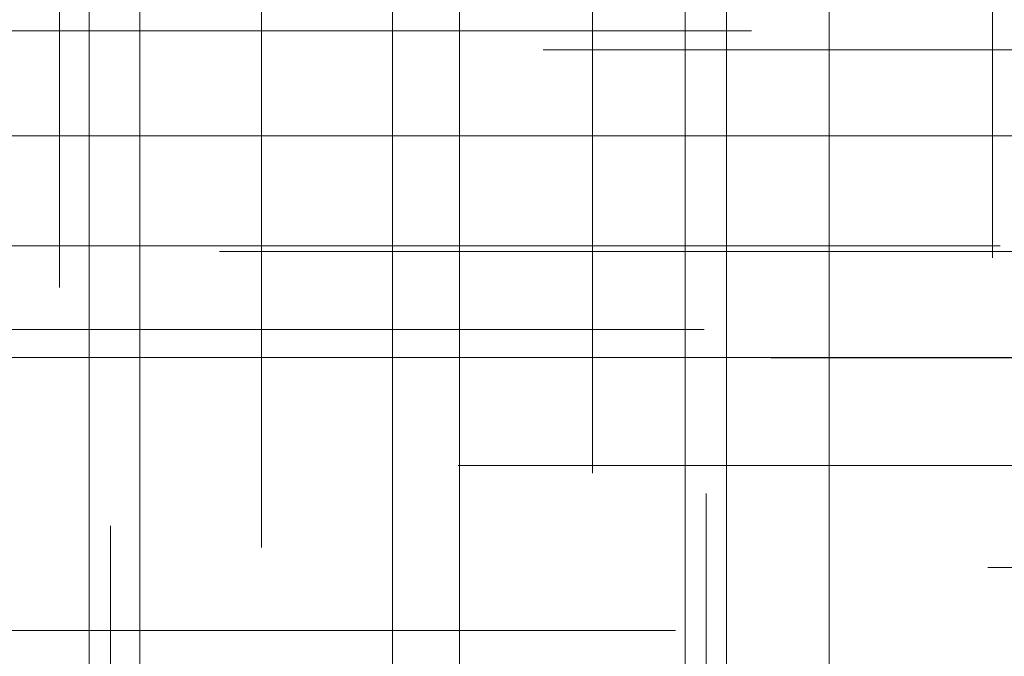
# Model space of a CAD drawing. Header units: millimetres. Extents: x -50 to 901, y -50 to 714.
# Tile 39 of 186: x -30.57 to -24.05, y 1.83 to 6.04. Entities that reach past the tile are written whole.
import ezdxf

# ---------------------------------------------------------------- set-up
doc = ezdxf.new("R2010")
doc.units = ezdxf.units.MM

# ---------------------------------------------------------------- blocks, each defined once
blk = doc.blocks.new('SW_CENTERMARKSYMBOL_111')
at = {"color": 0, "linetype": 'Continuous', "lineweight": 18}
for p, q in [((0, 0), (0, -5)), ((0, -5), (0, -5.6585))]:
    blk.add_line(p, q, dxfattribs=at)
blk = doc.blocks.new('SW_CENTERMARKSYMBOL_112')
at = {"color": 0, "linetype": 'Continuous', "lineweight": 18}
for p, q in [((0, 0), (0, 5)), ((0, 0), (-5, 0)), ((0, 0), (0, -5)), ((0, 0), (5, 0)), ((5, 0), (5.6932, 0))]:
    blk.add_line(p, q, dxfattribs=at)
blk = doc.blocks.new('SW_CENTERMARKSYMBOL_115')
at = {"color": 0, "linetype": 'Continuous', "lineweight": 18}
for p, q in [((-5, 0), (-5.5209, 0)), ((0, 0), (-5, 0))]:
    blk.add_line(p, q, dxfattribs=at)
blk = doc.blocks.new('SW_CENTERMARKSYMBOL_117')
at = {"color": 0, "linetype": 'Continuous', "lineweight": 18}
for p, q in [((0, 0), (0, -5)), ((0, -5), (0, -5.6585))]:
    blk.add_line(p, q, dxfattribs=at)
blk = doc.blocks.new('SW_CENTERMARKSYMBOL_118')
at = {"color": 0, "linetype": 'Continuous', "lineweight": 18}
for p, q in [((0, 0), (0, -5)), ((0, -5), (0, -5.6585))]:
    blk.add_line(p, q, dxfattribs=at)
blk = doc.blocks.new('SW_CENTERMARKSYMBOL_119')
at = {"color": 0, "linetype": 'Continuous', "lineweight": 18}
for p, q in [((0, 0), (0, -5)), ((0, -5), (0, -5.6932))]:
    blk.add_line(p, q, dxfattribs=at)
blk = doc.blocks.new('SW_CENTERMARKSYMBOL_152')
at = {"color": 0, "linetype": 'Continuous', "lineweight": 18}
blk.add_line((0, 0), (0, 5), dxfattribs=at)
blk = doc.blocks.new('SW_CENTERMARKSYMBOL_153')
at = {"color": 0, "linetype": 'Continuous', "lineweight": 18}
for p, q in [((0, 5), (0, 5.6932)), ((0, 0), (0, 5))]:
    blk.add_line(p, q, dxfattribs=at)
blk = doc.blocks.new('SW_CENTERMARKSYMBOL_154')
at = {"color": 0, "linetype": 'Continuous', "lineweight": 18}
blk.add_line((-5, 0), (-5.5549, 0), dxfattribs=at)
blk = doc.blocks.new('SW_CENTERMARKSYMBOL_155')
at = {"color": 0, "linetype": 'Continuous', "lineweight": 18}
for p, q in [((-5, 0), (-5.6463, 0)), ((0, 0), (-5, 0))]:
    blk.add_line(p, q, dxfattribs=at)
blk = doc.blocks.new('SW_CENTERMARKSYMBOL_156')
at = {"color": 0, "linetype": 'Continuous', "lineweight": 18}
for p, q in [((-5, 0), (-5.5209, 0)), ((0, 0), (-5, 0))]:
    blk.add_line(p, q, dxfattribs=at)
blk = doc.blocks.new('SW_CENTERMARKSYMBOL_157')
at = {"color": 0, "linetype": 'Continuous', "lineweight": 18}
for p, q in [((-5, 0), (-5.6063, 0)), ((0, 0), (-5, 0))]:
    blk.add_line(p, q, dxfattribs=at)
blk = doc.blocks.new('SW_CENTERMARKSYMBOL_158')
at = {"color": 0, "linetype": 'Continuous', "lineweight": 18}
for q in [(0, 5), (-5, 0), (0, -5), (5, 0)]:
    blk.add_line((0, 0), q, dxfattribs=at)
blk = doc.blocks.new('SW_CENTERMARKSYMBOL_159')
at = {"color": 0, "linetype": 'Continuous', "lineweight": 18}
for q in [(0, 5), (-5, 0), (0, -5), (5, 0)]:
    blk.add_line((0, 0), q, dxfattribs=at)
blk = doc.blocks.new('SW_CENTERMARKSYMBOL_161')
at = {"color": 0, "linetype": 'Continuous', "lineweight": 18}
for p, q in [((0, 5), (0, 5.6932)), ((0, 0), (0, 5))]:
    blk.add_line(p, q, dxfattribs=at)
blk = doc.blocks.new('SW_CENTERMARKSYMBOL_162')
at = {"color": 0, "linetype": 'Continuous', "lineweight": 18}
for p, q in [((0, 5), (0, 5.6585)), ((0, 0), (0, 5))]:
    blk.add_line(p, q, dxfattribs=at)
blk = doc.blocks.new('SW_CENTERMARKSYMBOL_163')
at = {"color": 0, "linetype": 'Continuous', "lineweight": 18}
for p, q in [((0, 5), (0, 5.6585)), ((0, 0), (0, 5))]:
    blk.add_line(p, q, dxfattribs=at)
blk = doc.blocks.new('SW_CENTERMARKSYMBOL_167')
at = {"color": 0, "linetype": 'Continuous', "lineweight": 18}
for p, q in [((0, 5), (0, 5.6585)), ((0, 0), (0, 5))]:
    blk.add_line(p, q, dxfattribs=at)
blk = doc.blocks.new('SW_CENTERMARKSYMBOL_350')
at = {"color": 0, "linetype": 'Continuous', "lineweight": 18}
for p, q in [((0, 0), (5, 0)), ((5, 0), (5.5747, 0))]:
    blk.add_line(p, q, dxfattribs=at)
blk = doc.blocks.new('SW_CENTERMARKSYMBOL_351')
at = {"color": 0, "linetype": 'Continuous', "lineweight": 18}
for p, q in [((0, 0), (5, 0)), ((5, 0), (5.5747, 0))]:
    blk.add_line(p, q, dxfattribs=at)
blk = doc.blocks.new('SW_CENTERMARKSYMBOL_352')
at = {"color": 0, "linetype": 'Continuous', "lineweight": 18}
for p, q in [((0, 0), (5, 0)), ((5, 0), (5.5747, 0))]:
    blk.add_line(p, q, dxfattribs=at)
blk = doc.blocks.new('SW_CENTERMARKSYMBOL_354')
at = {"color": 0, "linetype": 'Continuous', "lineweight": 18}
for p, q in [((0, 0), (0, -5)), ((0, -5), (0, -5.5747))]:
    blk.add_line(p, q, dxfattribs=at)
blk = doc.blocks.new('SW_CENTERMARKSYMBOL_674')
at = {"color": 0, "linetype": 'Continuous', "lineweight": 18}
for p, q in [((0, 0), (0, -5)), ((0, -5), (0, -5.6585))]:
    blk.add_line(p, q, dxfattribs=at)
blk = doc.blocks.new('SW_CENTERMARKSYMBOL_675')
at = {"color": 0, "linetype": 'Continuous', "lineweight": 18}
for p, q in [((0, 0), (0, 5)), ((0, 0), (-5, 0)), ((0, 0), (0, -5)), ((0, 0), (5, 0)), ((5, 0), (5.6932, 0))]:
    blk.add_line(p, q, dxfattribs=at)
blk = doc.blocks.new('SW_CENTERMARKSYMBOL_678')
at = {"color": 0, "linetype": 'Continuous', "lineweight": 18}
for p, q in [((-5, 0), (-5.5209, 0)), ((0, 0), (-5, 0))]:
    blk.add_line(p, q, dxfattribs=at)
blk = doc.blocks.new('SW_CENTERMARKSYMBOL_680')
at = {"color": 0, "linetype": 'Continuous', "lineweight": 18}
for p, q in [((0, 0), (0, -5)), ((0, -5), (0, -5.6585))]:
    blk.add_line(p, q, dxfattribs=at)
blk = doc.blocks.new('SW_CENTERMARKSYMBOL_681')
at = {"color": 0, "linetype": 'Continuous', "lineweight": 18}
for p, q in [((0, 0), (0, -5)), ((0, -5), (0, -5.6585))]:
    blk.add_line(p, q, dxfattribs=at)
blk = doc.blocks.new('SW_CENTERMARKSYMBOL_682')
at = {"color": 0, "linetype": 'Continuous', "lineweight": 18}
for p, q in [((0, 0), (0, -5)), ((0, -5), (0, -5.6932))]:
    blk.add_line(p, q, dxfattribs=at)
blk = doc.blocks.new('SW_CENTERMARKSYMBOL_715')
at = {"color": 0, "linetype": 'Continuous', "lineweight": 18}
blk.add_line((0, 0), (0, 5), dxfattribs=at)
blk = doc.blocks.new('SW_CENTERMARKSYMBOL_716')
at = {"color": 0, "linetype": 'Continuous', "lineweight": 18}
for p, q in [((0, 5), (0, 5.6932)), ((0, 0), (0, 5))]:
    blk.add_line(p, q, dxfattribs=at)
blk = doc.blocks.new('SW_CENTERMARKSYMBOL_717')
at = {"color": 0, "linetype": 'Continuous', "lineweight": 18}
blk.add_line((-5, 0), (-5.5549, 0), dxfattribs=at)
blk = doc.blocks.new('SW_CENTERMARKSYMBOL_718')
at = {"color": 0, "linetype": 'Continuous', "lineweight": 18}
for p, q in [((-5, 0), (-5.6463, 0)), ((0, 0), (-5, 0))]:
    blk.add_line(p, q, dxfattribs=at)
blk = doc.blocks.new('SW_CENTERMARKSYMBOL_719')
at = {"color": 0, "linetype": 'Continuous', "lineweight": 18}
for p, q in [((-5, 0), (-5.5209, 0)), ((0, 0), (-5, 0))]:
    blk.add_line(p, q, dxfattribs=at)
blk = doc.blocks.new('SW_CENTERMARKSYMBOL_720')
at = {"color": 0, "linetype": 'Continuous', "lineweight": 18}
for p, q in [((-5, 0), (-5.6063, 0)), ((0, 0), (-5, 0))]:
    blk.add_line(p, q, dxfattribs=at)
blk = doc.blocks.new('SW_CENTERMARKSYMBOL_721')
at = {"color": 0, "linetype": 'Continuous', "lineweight": 18}
for q in [(0, 5), (-5, 0), (0, -5), (5, 0)]:
    blk.add_line((0, 0), q, dxfattribs=at)
blk = doc.blocks.new('SW_CENTERMARKSYMBOL_722')
at = {"color": 0, "linetype": 'Continuous', "lineweight": 18}
for q in [(0, 5), (-5, 0), (0, -5), (5, 0)]:
    blk.add_line((0, 0), q, dxfattribs=at)
blk = doc.blocks.new('SW_CENTERMARKSYMBOL_724')
at = {"color": 0, "linetype": 'Continuous', "lineweight": 18}
for p, q in [((0, 5), (0, 5.6932)), ((0, 0), (0, 5))]:
    blk.add_line(p, q, dxfattribs=at)
blk = doc.blocks.new('SW_CENTERMARKSYMBOL_725')
at = {"color": 0, "linetype": 'Continuous', "lineweight": 18}
for p, q in [((0, 5), (0, 5.6585)), ((0, 0), (0, 5))]:
    blk.add_line(p, q, dxfattribs=at)
blk = doc.blocks.new('SW_CENTERMARKSYMBOL_726')
at = {"color": 0, "linetype": 'Continuous', "lineweight": 18}
for p, q in [((0, 5), (0, 5.6585)), ((0, 0), (0, 5))]:
    blk.add_line(p, q, dxfattribs=at)
blk = doc.blocks.new('SW_CENTERMARKSYMBOL_730')
at = {"color": 0, "linetype": 'Continuous', "lineweight": 18}
for p, q in [((0, 5), (0, 5.6585)), ((0, 0), (0, 5))]:
    blk.add_line(p, q, dxfattribs=at)
blk = doc.blocks.new('SW_CENTERMARKSYMBOL_913')
at = {"color": 0, "linetype": 'Continuous', "lineweight": 18}
for p, q in [((0, 0), (5, 0)), ((5, 0), (5.5747, 0))]:
    blk.add_line(p, q, dxfattribs=at)
blk = doc.blocks.new('SW_CENTERMARKSYMBOL_914')
at = {"color": 0, "linetype": 'Continuous', "lineweight": 18}
for p, q in [((0, 0), (5, 0)), ((5, 0), (5.5747, 0))]:
    blk.add_line(p, q, dxfattribs=at)
blk = doc.blocks.new('SW_CENTERMARKSYMBOL_915')
at = {"color": 0, "linetype": 'Continuous', "lineweight": 18}
for p, q in [((0, 0), (5, 0)), ((5, 0), (5.5747, 0))]:
    blk.add_line(p, q, dxfattribs=at)
blk = doc.blocks.new('SW_CENTERMARKSYMBOL_917')
at = {"color": 0, "linetype": 'Continuous', "lineweight": 18}
for p, q in [((0, 0), (0, -5)), ((0, -5), (0, -5.5747))]:
    blk.add_line(p, q, dxfattribs=at)
blk = doc.blocks.new('SW_CENTERMARKSYMBOL_1237')
at = {"color": 0, "linetype": 'Continuous', "lineweight": 18}
for p, q in [((0, 0), (0, -5)), ((0, -5), (0, -5.6585))]:
    blk.add_line(p, q, dxfattribs=at)
blk = doc.blocks.new('SW_CENTERMARKSYMBOL_1238')
at = {"color": 0, "linetype": 'Continuous', "lineweight": 18}
for p, q in [((0, 0), (0, 5)), ((0, 0), (-5, 0)), ((0, 0), (0, -5)), ((0, 0), (5, 0)), ((5, 0), (5.6932, 0))]:
    blk.add_line(p, q, dxfattribs=at)
blk = doc.blocks.new('SW_CENTERMARKSYMBOL_1241')
at = {"color": 0, "linetype": 'Continuous', "lineweight": 18}
for p, q in [((-5, 0), (-5.5209, 0)), ((0, 0), (-5, 0))]:
    blk.add_line(p, q, dxfattribs=at)
blk = doc.blocks.new('SW_CENTERMARKSYMBOL_1243')
at = {"color": 0, "linetype": 'Continuous', "lineweight": 18}
for p, q in [((0, 0), (0, -5)), ((0, -5), (0, -5.6585))]:
    blk.add_line(p, q, dxfattribs=at)
blk = doc.blocks.new('SW_CENTERMARKSYMBOL_1244')
at = {"color": 0, "linetype": 'Continuous', "lineweight": 18}
for p, q in [((0, 0), (0, -5)), ((0, -5), (0, -5.6585))]:
    blk.add_line(p, q, dxfattribs=at)
blk = doc.blocks.new('SW_CENTERMARKSYMBOL_1245')
at = {"color": 0, "linetype": 'Continuous', "lineweight": 18}
for p, q in [((0, 0), (0, -5)), ((0, -5), (0, -5.6932))]:
    blk.add_line(p, q, dxfattribs=at)
blk = doc.blocks.new('SW_CENTERMARKSYMBOL_1278')
at = {"color": 0, "linetype": 'Continuous', "lineweight": 18}
blk.add_line((0, 0), (0, 5), dxfattribs=at)
blk = doc.blocks.new('SW_CENTERMARKSYMBOL_1279')
at = {"color": 0, "linetype": 'Continuous', "lineweight": 18}
for p, q in [((0, 5), (0, 5.6932)), ((0, 0), (0, 5))]:
    blk.add_line(p, q, dxfattribs=at)
blk = doc.blocks.new('SW_CENTERMARKSYMBOL_1280')
at = {"color": 0, "linetype": 'Continuous', "lineweight": 18}
blk.add_line((-5, 0), (-5.5549, 0), dxfattribs=at)
blk = doc.blocks.new('SW_CENTERMARKSYMBOL_1281')
at = {"color": 0, "linetype": 'Continuous', "lineweight": 18}
for p, q in [((-5, 0), (-5.6463, 0)), ((0, 0), (-5, 0))]:
    blk.add_line(p, q, dxfattribs=at)
blk = doc.blocks.new('SW_CENTERMARKSYMBOL_1282')
at = {"color": 0, "linetype": 'Continuous', "lineweight": 18}
for p, q in [((-5, 0), (-5.5209, 0)), ((0, 0), (-5, 0))]:
    blk.add_line(p, q, dxfattribs=at)
blk = doc.blocks.new('SW_CENTERMARKSYMBOL_1283')
at = {"color": 0, "linetype": 'Continuous', "lineweight": 18}
for p, q in [((-5, 0), (-5.6063, 0)), ((0, 0), (-5, 0))]:
    blk.add_line(p, q, dxfattribs=at)
blk = doc.blocks.new('SW_CENTERMARKSYMBOL_1284')
at = {"color": 0, "linetype": 'Continuous', "lineweight": 18}
for q in [(0, 5), (-5, 0), (0, -5), (5, 0)]:
    blk.add_line((0, 0), q, dxfattribs=at)
blk = doc.blocks.new('SW_CENTERMARKSYMBOL_1285')
at = {"color": 0, "linetype": 'Continuous', "lineweight": 18}
for q in [(0, 5), (-5, 0), (0, -5), (5, 0)]:
    blk.add_line((0, 0), q, dxfattribs=at)
blk = doc.blocks.new('SW_CENTERMARKSYMBOL_1287')
at = {"color": 0, "linetype": 'Continuous', "lineweight": 18}
for p, q in [((0, 5), (0, 5.6932)), ((0, 0), (0, 5))]:
    blk.add_line(p, q, dxfattribs=at)
blk = doc.blocks.new('SW_CENTERMARKSYMBOL_1288')
at = {"color": 0, "linetype": 'Continuous', "lineweight": 18}
for p, q in [((0, 5), (0, 5.6585)), ((0, 0), (0, 5))]:
    blk.add_line(p, q, dxfattribs=at)
blk = doc.blocks.new('SW_CENTERMARKSYMBOL_1289')
at = {"color": 0, "linetype": 'Continuous', "lineweight": 18}
for p, q in [((0, 5), (0, 5.6585)), ((0, 0), (0, 5))]:
    blk.add_line(p, q, dxfattribs=at)
blk = doc.blocks.new('SW_CENTERMARKSYMBOL_1293')
at = {"color": 0, "linetype": 'Continuous', "lineweight": 18}
for p, q in [((0, 5), (0, 5.6585)), ((0, 0), (0, 5))]:
    blk.add_line(p, q, dxfattribs=at)
blk = doc.blocks.new('SW_CENTERMARKSYMBOL_1476')
at = {"color": 0, "linetype": 'Continuous', "lineweight": 18}
for p, q in [((0, 0), (5, 0)), ((5, 0), (5.5747, 0))]:
    blk.add_line(p, q, dxfattribs=at)
blk = doc.blocks.new('SW_CENTERMARKSYMBOL_1477')
at = {"color": 0, "linetype": 'Continuous', "lineweight": 18}
for p, q in [((0, 0), (5, 0)), ((5, 0), (5.5747, 0))]:
    blk.add_line(p, q, dxfattribs=at)
blk = doc.blocks.new('SW_CENTERMARKSYMBOL_1478')
at = {"color": 0, "linetype": 'Continuous', "lineweight": 18}
for p, q in [((0, 0), (5, 0)), ((5, 0), (5.5747, 0))]:
    blk.add_line(p, q, dxfattribs=at)
blk = doc.blocks.new('SW_CENTERMARKSYMBOL_1480')
at = {"color": 0, "linetype": 'Continuous', "lineweight": 18}
for p, q in [((0, 0), (0, -5)), ((0, -5), (0, -5.5747))]:
    blk.add_line(p, q, dxfattribs=at)
blk = doc.blocks.new('SW_CENTERMARKSYMBOL_1800')
at = {"color": 0, "linetype": 'Continuous', "lineweight": 18}
for p, q in [((0, 0), (0, -5)), ((0, -5), (0, -5.6585))]:
    blk.add_line(p, q, dxfattribs=at)
blk = doc.blocks.new('SW_CENTERMARKSYMBOL_1801')
at = {"color": 0, "linetype": 'Continuous', "lineweight": 18}
for p, q in [((0, 0), (0, 5)), ((0, 0), (-5, 0)), ((0, 0), (0, -5)), ((0, 0), (5, 0)), ((5, 0), (5.6932, 0))]:
    blk.add_line(p, q, dxfattribs=at)
blk = doc.blocks.new('SW_CENTERMARKSYMBOL_1804')
at = {"color": 0, "linetype": 'Continuous', "lineweight": 18}
for p, q in [((-5, 0), (-5.5209, 0)), ((0, 0), (-5, 0))]:
    blk.add_line(p, q, dxfattribs=at)
blk = doc.blocks.new('SW_CENTERMARKSYMBOL_1806')
at = {"color": 0, "linetype": 'Continuous', "lineweight": 18}
for p, q in [((0, 0), (0, -5)), ((0, -5), (0, -5.6585))]:
    blk.add_line(p, q, dxfattribs=at)
blk = doc.blocks.new('SW_CENTERMARKSYMBOL_1807')
at = {"color": 0, "linetype": 'Continuous', "lineweight": 18}
for p, q in [((0, 0), (0, -5)), ((0, -5), (0, -5.6585))]:
    blk.add_line(p, q, dxfattribs=at)
blk = doc.blocks.new('SW_CENTERMARKSYMBOL_1808')
at = {"color": 0, "linetype": 'Continuous', "lineweight": 18}
for p, q in [((0, 0), (0, -5)), ((0, -5), (0, -5.6932))]:
    blk.add_line(p, q, dxfattribs=at)
blk = doc.blocks.new('SW_CENTERMARKSYMBOL_1841')
at = {"color": 0, "linetype": 'Continuous', "lineweight": 18}
blk.add_line((0, 0), (0, 5), dxfattribs=at)
blk = doc.blocks.new('SW_CENTERMARKSYMBOL_1842')
at = {"color": 0, "linetype": 'Continuous', "lineweight": 18}
for p, q in [((0, 5), (0, 5.6932)), ((0, 0), (0, 5))]:
    blk.add_line(p, q, dxfattribs=at)
blk = doc.blocks.new('SW_CENTERMARKSYMBOL_1843')
at = {"color": 0, "linetype": 'Continuous', "lineweight": 18}
blk.add_line((-5, 0), (-5.5549, 0), dxfattribs=at)
blk = doc.blocks.new('SW_CENTERMARKSYMBOL_1844')
at = {"color": 0, "linetype": 'Continuous', "lineweight": 18}
for p, q in [((-5, 0), (-5.6463, 0)), ((0, 0), (-5, 0))]:
    blk.add_line(p, q, dxfattribs=at)
blk = doc.blocks.new('SW_CENTERMARKSYMBOL_1845')
at = {"color": 0, "linetype": 'Continuous', "lineweight": 18}
for p, q in [((-5, 0), (-5.5209, 0)), ((0, 0), (-5, 0))]:
    blk.add_line(p, q, dxfattribs=at)
blk = doc.blocks.new('SW_CENTERMARKSYMBOL_1846')
at = {"color": 0, "linetype": 'Continuous', "lineweight": 18}
for p, q in [((-5, 0), (-5.6063, 0)), ((0, 0), (-5, 0))]:
    blk.add_line(p, q, dxfattribs=at)
blk = doc.blocks.new('SW_CENTERMARKSYMBOL_1847')
at = {"color": 0, "linetype": 'Continuous', "lineweight": 18}
for q in [(0, 5), (-5, 0), (0, -5), (5, 0)]:
    blk.add_line((0, 0), q, dxfattribs=at)
blk = doc.blocks.new('SW_CENTERMARKSYMBOL_1848')
at = {"color": 0, "linetype": 'Continuous', "lineweight": 18}
for q in [(0, 5), (-5, 0), (0, -5), (5, 0)]:
    blk.add_line((0, 0), q, dxfattribs=at)
blk = doc.blocks.new('SW_CENTERMARKSYMBOL_1850')
at = {"color": 0, "linetype": 'Continuous', "lineweight": 18}
for p, q in [((0, 5), (0, 5.6932)), ((0, 0), (0, 5))]:
    blk.add_line(p, q, dxfattribs=at)
blk = doc.blocks.new('SW_CENTERMARKSYMBOL_1851')
at = {"color": 0, "linetype": 'Continuous', "lineweight": 18}
for p, q in [((0, 5), (0, 5.6585)), ((0, 0), (0, 5))]:
    blk.add_line(p, q, dxfattribs=at)
blk = doc.blocks.new('SW_CENTERMARKSYMBOL_1852')
at = {"color": 0, "linetype": 'Continuous', "lineweight": 18}
for p, q in [((0, 5), (0, 5.6585)), ((0, 0), (0, 5))]:
    blk.add_line(p, q, dxfattribs=at)
blk = doc.blocks.new('SW_CENTERMARKSYMBOL_1856')
at = {"color": 0, "linetype": 'Continuous', "lineweight": 18}
for p, q in [((0, 5), (0, 5.6585)), ((0, 0), (0, 5))]:
    blk.add_line(p, q, dxfattribs=at)
blk = doc.blocks.new('SW_CENTERMARKSYMBOL_2039')
at = {"color": 0, "linetype": 'Continuous', "lineweight": 18}
for p, q in [((0, 0), (5, 0)), ((5, 0), (5.5747, 0))]:
    blk.add_line(p, q, dxfattribs=at)
blk = doc.blocks.new('SW_CENTERMARKSYMBOL_2040')
at = {"color": 0, "linetype": 'Continuous', "lineweight": 18}
for p, q in [((0, 0), (5, 0)), ((5, 0), (5.5747, 0))]:
    blk.add_line(p, q, dxfattribs=at)
blk = doc.blocks.new('SW_CENTERMARKSYMBOL_2041')
at = {"color": 0, "linetype": 'Continuous', "lineweight": 18}
for p, q in [((0, 0), (5, 0)), ((5, 0), (5.5747, 0))]:
    blk.add_line(p, q, dxfattribs=at)
blk = doc.blocks.new('SW_CENTERMARKSYMBOL_2043')
at = {"color": 0, "linetype": 'Continuous', "lineweight": 18}
for p, q in [((0, 0), (0, -5)), ((0, -5), (0, -5.5747))]:
    blk.add_line(p, q, dxfattribs=at)
blk = doc.blocks.new('SW_CENTERMARKSYMBOL_2363')
at = {"color": 0, "linetype": 'Continuous', "lineweight": 18}
for p, q in [((0, 0), (0, -5)), ((0, -5), (0, -5.6585))]:
    blk.add_line(p, q, dxfattribs=at)
blk = doc.blocks.new('SW_CENTERMARKSYMBOL_2364')
at = {"color": 0, "linetype": 'Continuous', "lineweight": 18}
for p, q in [((0, 0), (0, 5)), ((0, 0), (-5, 0)), ((0, 0), (0, -5)), ((0, 0), (5, 0)), ((5, 0), (5.6932, 0))]:
    blk.add_line(p, q, dxfattribs=at)
blk = doc.blocks.new('SW_CENTERMARKSYMBOL_2367')
at = {"color": 0, "linetype": 'Continuous', "lineweight": 18}
for p, q in [((-5, 0), (-5.5209, 0)), ((0, 0), (-5, 0))]:
    blk.add_line(p, q, dxfattribs=at)
blk = doc.blocks.new('SW_CENTERMARKSYMBOL_2369')
at = {"color": 0, "linetype": 'Continuous', "lineweight": 18}
for p, q in [((0, 0), (0, -5)), ((0, -5), (0, -5.6585))]:
    blk.add_line(p, q, dxfattribs=at)
blk = doc.blocks.new('SW_CENTERMARKSYMBOL_2370')
at = {"color": 0, "linetype": 'Continuous', "lineweight": 18}
for p, q in [((0, 0), (0, -5)), ((0, -5), (0, -5.6585))]:
    blk.add_line(p, q, dxfattribs=at)
blk = doc.blocks.new('SW_CENTERMARKSYMBOL_2371')
at = {"color": 0, "linetype": 'Continuous', "lineweight": 18}
for p, q in [((0, 0), (0, -5)), ((0, -5), (0, -5.6932))]:
    blk.add_line(p, q, dxfattribs=at)
blk = doc.blocks.new('SW_CENTERMARKSYMBOL_2404')
at = {"color": 0, "linetype": 'Continuous', "lineweight": 18}
blk.add_line((0, 0), (0, 5), dxfattribs=at)
blk = doc.blocks.new('SW_CENTERMARKSYMBOL_2405')
at = {"color": 0, "linetype": 'Continuous', "lineweight": 18}
for p, q in [((0, 5), (0, 5.6932)), ((0, 0), (0, 5))]:
    blk.add_line(p, q, dxfattribs=at)
blk = doc.blocks.new('SW_CENTERMARKSYMBOL_2406')
at = {"color": 0, "linetype": 'Continuous', "lineweight": 18}
blk.add_line((-5, 0), (-5.5549, 0), dxfattribs=at)
blk = doc.blocks.new('SW_CENTERMARKSYMBOL_2407')
at = {"color": 0, "linetype": 'Continuous', "lineweight": 18}
for p, q in [((-5, 0), (-5.6463, 0)), ((0, 0), (-5, 0))]:
    blk.add_line(p, q, dxfattribs=at)
blk = doc.blocks.new('SW_CENTERMARKSYMBOL_2408')
at = {"color": 0, "linetype": 'Continuous', "lineweight": 18}
for p, q in [((-5, 0), (-5.5209, 0)), ((0, 0), (-5, 0))]:
    blk.add_line(p, q, dxfattribs=at)
blk = doc.blocks.new('SW_CENTERMARKSYMBOL_2409')
at = {"color": 0, "linetype": 'Continuous', "lineweight": 18}
for p, q in [((-5, 0), (-5.6063, 0)), ((0, 0), (-5, 0))]:
    blk.add_line(p, q, dxfattribs=at)
blk = doc.blocks.new('SW_CENTERMARKSYMBOL_2410')
at = {"color": 0, "linetype": 'Continuous', "lineweight": 18}
for q in [(0, 5), (-5, 0), (0, -5), (5, 0)]:
    blk.add_line((0, 0), q, dxfattribs=at)
blk = doc.blocks.new('SW_CENTERMARKSYMBOL_2411')
at = {"color": 0, "linetype": 'Continuous', "lineweight": 18}
for q in [(0, 5), (-5, 0), (0, -5), (5, 0)]:
    blk.add_line((0, 0), q, dxfattribs=at)
blk = doc.blocks.new('SW_CENTERMARKSYMBOL_2413')
at = {"color": 0, "linetype": 'Continuous', "lineweight": 18}
for p, q in [((0, 5), (0, 5.6932)), ((0, 0), (0, 5))]:
    blk.add_line(p, q, dxfattribs=at)
blk = doc.blocks.new('SW_CENTERMARKSYMBOL_2414')
at = {"color": 0, "linetype": 'Continuous', "lineweight": 18}
for p, q in [((0, 5), (0, 5.6585)), ((0, 0), (0, 5))]:
    blk.add_line(p, q, dxfattribs=at)
blk = doc.blocks.new('SW_CENTERMARKSYMBOL_2415')
at = {"color": 0, "linetype": 'Continuous', "lineweight": 18}
for p, q in [((0, 5), (0, 5.6585)), ((0, 0), (0, 5))]:
    blk.add_line(p, q, dxfattribs=at)
blk = doc.blocks.new('SW_CENTERMARKSYMBOL_2419')
at = {"color": 0, "linetype": 'Continuous', "lineweight": 18}
for p, q in [((0, 5), (0, 5.6585)), ((0, 0), (0, 5))]:
    blk.add_line(p, q, dxfattribs=at)
blk = doc.blocks.new('SW_CENTERMARKSYMBOL_2602')
at = {"color": 0, "linetype": 'Continuous', "lineweight": 18}
for p, q in [((0, 0), (5, 0)), ((5, 0), (5.5747, 0))]:
    blk.add_line(p, q, dxfattribs=at)
blk = doc.blocks.new('SW_CENTERMARKSYMBOL_2603')
at = {"color": 0, "linetype": 'Continuous', "lineweight": 18}
for p, q in [((0, 0), (5, 0)), ((5, 0), (5.5747, 0))]:
    blk.add_line(p, q, dxfattribs=at)
blk = doc.blocks.new('SW_CENTERMARKSYMBOL_2604')
at = {"color": 0, "linetype": 'Continuous', "lineweight": 18}
for p, q in [((0, 0), (5, 0)), ((5, 0), (5.5747, 0))]:
    blk.add_line(p, q, dxfattribs=at)
blk = doc.blocks.new('SW_CENTERMARKSYMBOL_2606')
at = {"color": 0, "linetype": 'Continuous', "lineweight": 18}
for p, q in [((0, 0), (0, -5)), ((0, -5), (0, -5.5747))]:
    blk.add_line(p, q, dxfattribs=at)

msp = doc.modelspace()

# ---------------------------------------------------------------- linework, layer by layer
at = {"color": 7, "linetype": 'Continuous', "lineweight": 25}
for radius in [45, 45, 45, 45, 45, 43.8964, 43.8964, 43.8964, 43.8964, 43.8964, 43.6219, 43.6219, 43.6219, 43.6219, 43.6219, 42.2814, 42.2814, 42.2814, 42.2814, 42.2814, 35.2814, 35.2814, 35.2814, 35.2814, 35.2814, 33.2814, 33.2814, 33.2814, 33.2814, 33.2814]:
    msp.add_circle((0, 0), radius, dxfattribs=at)
msp.add_arc((0, 0), 50, 94.01152, 175.98848, dxfattribs=at)
msp.add_arc((0, 0), 50, 94.01152, 175.98848, dxfattribs=at)
msp.add_arc((0, 0), 50, 94.01152, 175.98848, dxfattribs=at)
msp.add_arc((0, 0), 50, 94.01152, 175.98848, dxfattribs=at)
msp.add_arc((0, 0), 50, 94.01152, 175.98848, dxfattribs=at)

# ---------------------------------------------------------------- block references
at = {"color": 7, "linetype": 'Continuous', "lineweight": 18}
for name, p in [('SW_CENTERMARKSYMBOL_111', (-24.1319, 10.1272)), ('SW_CENTERMARKSYMBOL_674', (-24.1319, 10.1272)), ('SW_CENTERMARKSYMBOL_1237', (-24.1319, 10.1272)), ('SW_CENTERMARKSYMBOL_1800', (-24.1319, 10.1272)), ('SW_CENTERMARKSYMBOL_2363', (-24.1319, 10.1272)), ('SW_CENTERMARKSYMBOL_354', (-30.3063, 9.8471)), ('SW_CENTERMARKSYMBOL_917', (-30.3063, 9.8471)), ('SW_CENTERMARKSYMBOL_1480', (-30.3063, 9.8471)), ('SW_CENTERMARKSYMBOL_2043', (-30.3063, 9.8471)), ('SW_CENTERMARKSYMBOL_2606', (-30.3063, 9.8471)), ('SW_CENTERMARKSYMBOL_118', (-26.7793, 8.7011)), ('SW_CENTERMARKSYMBOL_681', (-26.7793, 8.7011)), ('SW_CENTERMARKSYMBOL_1244', (-26.7793, 8.7011)), ('SW_CENTERMARKSYMBOL_1807', (-26.7793, 8.7011)), ('SW_CENTERMARKSYMBOL_2370', (-26.7793, 8.7011)), ('SW_CENTERMARKSYMBOL_119', (-28.9687, 8.2438)), ('SW_CENTERMARKSYMBOL_682', (-28.9687, 8.2438)), ('SW_CENTERMARKSYMBOL_1245', (-28.9687, 8.2438)), ('SW_CENTERMARKSYMBOL_1808', (-28.9687, 8.2438)), ('SW_CENTERMARKSYMBOL_2371', (-28.9687, 8.2438)), ('SW_CENTERMARKSYMBOL_117', (-25.2109, 7.0229)), ('SW_CENTERMARKSYMBOL_680', (-25.2109, 7.0229)), ('SW_CENTERMARKSYMBOL_1243', (-25.2109, 7.0229)), ('SW_CENTERMARKSYMBOL_1806', (-25.2109, 7.0229)), ('SW_CENTERMARKSYMBOL_2369', (-25.2109, 7.0229)), ('SW_CENTERMARKSYMBOL_352', (-31.3015, 5.9711)), ('SW_CENTERMARKSYMBOL_915', (-31.3015, 5.9711)), ('SW_CENTERMARKSYMBOL_1478', (-31.3015, 5.9711)), ('SW_CENTERMARKSYMBOL_2041', (-31.3015, 5.9711)), ('SW_CENTERMARKSYMBOL_2604', (-31.3015, 5.9711)), ('SW_CENTERMARKSYMBOL_115', (-21.5849, 5.8447)), ('SW_CENTERMARKSYMBOL_678', (-21.5849, 5.8447)), ('SW_CENTERMARKSYMBOL_1241', (-21.5849, 5.8447)), ('SW_CENTERMARKSYMBOL_1804', (-21.5849, 5.8447)), ('SW_CENTERMARKSYMBOL_2367', (-21.5849, 5.8447)), ('SW_CENTERMARKSYMBOL_159', (-27.6587, 5.2762)), ('SW_CENTERMARKSYMBOL_722', (-27.6587, 5.2762)), ('SW_CENTERMARKSYMBOL_1285', (-27.6587, 5.2762)), ('SW_CENTERMARKSYMBOL_1848', (-27.6587, 5.2762)), ('SW_CENTERMARKSYMBOL_2411', (-27.6587, 5.2762)), ('SW_CENTERMARKSYMBOL_112', (-29.7735, 4.5481)), ('SW_CENTERMARKSYMBOL_675', (-29.7735, 4.5481)), ('SW_CENTERMARKSYMBOL_1238', (-29.7735, 4.5481)), ('SW_CENTERMARKSYMBOL_1801', (-29.7735, 4.5481)), ('SW_CENTERMARKSYMBOL_2364', (-29.7735, 4.5481)), ('SW_CENTERMARKSYMBOL_157', (-23.6413, 4.5098)), ('SW_CENTERMARKSYMBOL_720', (-23.6413, 4.5098)), ('SW_CENTERMARKSYMBOL_1283', (-23.6413, 4.5098)), ('SW_CENTERMARKSYMBOL_1846', (-23.6413, 4.5098)), ('SW_CENTERMARKSYMBOL_2409', (-23.6413, 4.5098)), ('SW_CENTERMARKSYMBOL_351', (-31.6147, 3.9939)), ('SW_CENTERMARKSYMBOL_914', (-31.6147, 3.9939)), ('SW_CENTERMARKSYMBOL_1477', (-31.6147, 3.9939)), ('SW_CENTERMARKSYMBOL_2040', (-31.6147, 3.9939)), ('SW_CENTERMARKSYMBOL_2603', (-31.6147, 3.9939)), ('SW_CENTERMARKSYMBOL_158', (-25.8923, 3.8077)), ('SW_CENTERMARKSYMBOL_721', (-25.8923, 3.8077)), ('SW_CENTERMARKSYMBOL_1284', (-25.8923, 3.8077)), ('SW_CENTERMARKSYMBOL_1847', (-25.8923, 3.8077)), ('SW_CENTERMARKSYMBOL_2410', (-25.8923, 3.8077)), ('SW_CENTERMARKSYMBOL_155', (-19.9524, 3.8061)), ('SW_CENTERMARKSYMBOL_718', (-19.9524, 3.8061)), ('SW_CENTERMARKSYMBOL_1281', (-19.9524, 3.8061)), ('SW_CENTERMARKSYMBOL_1844', (-19.9524, 3.8061)), ('SW_CENTERMARKSYMBOL_2407', (-19.9524, 3.8061)), ('SW_CENTERMARKSYMBOL_156', (-22.1473, 3.0933)), ('SW_CENTERMARKSYMBOL_719', (-22.1473, 3.0933)), ('SW_CENTERMARKSYMBOL_1282', (-22.1473, 3.0933)), ('SW_CENTERMARKSYMBOL_1845', (-22.1473, 3.0933)), ('SW_CENTERMARKSYMBOL_2408', (-22.1473, 3.0933)), ('SW_CENTERMARKSYMBOL_154', (-18.6068, 2.4179)), ('SW_CENTERMARKSYMBOL_717', (-18.6068, 2.4179)), ('SW_CENTERMARKSYMBOL_1280', (-18.6068, 2.4179)), ('SW_CENTERMARKSYMBOL_1843', (-18.6068, 2.4179)), ('SW_CENTERMARKSYMBOL_2406', (-18.6068, 2.4179)), ('SW_CENTERMARKSYMBOL_350', (-31.8031, 2.0009)), ('SW_CENTERMARKSYMBOL_913', (-31.8031, 2.0009)), ('SW_CENTERMARKSYMBOL_1476', (-31.8031, 2.0009)), ('SW_CENTERMARKSYMBOL_2039', (-31.8031, 2.0009)), ('SW_CENTERMARKSYMBOL_2602', (-31.8031, 2.0009)), ('SW_CENTERMARKSYMBOL_152', (-28.1018, 1.768)), ('SW_CENTERMARKSYMBOL_715', (-28.1018, 1.768)), ('SW_CENTERMARKSYMBOL_1278', (-28.1018, 1.768)), ('SW_CENTERMARKSYMBOL_1841', (-28.1018, 1.768)), ('SW_CENTERMARKSYMBOL_2404', (-28.1018, 1.768)), ('SW_CENTERMARKSYMBOL_153', (-30.1087, 0.7806)), ('SW_CENTERMARKSYMBOL_716', (-30.1087, 0.7806)), ('SW_CENTERMARKSYMBOL_1279', (-30.1087, 0.7806)), ('SW_CENTERMARKSYMBOL_1842', (-30.1087, 0.7806)), ('SW_CENTERMARKSYMBOL_2405', (-30.1087, 0.7806)), ('SW_CENTERMARKSYMBOL_167', (-26.1654, 0.5325)), ('SW_CENTERMARKSYMBOL_730', (-26.1654, 0.5325)), ('SW_CENTERMARKSYMBOL_1293', (-26.1654, 0.5325)), ('SW_CENTERMARKSYMBOL_1856', (-26.1654, 0.5325)), ('SW_CENTERMARKSYMBOL_2419', (-26.1654, 0.5325)), ('SW_CENTERMARKSYMBOL_162', (-28.1018, -1.768)), ('SW_CENTERMARKSYMBOL_725', (-28.1018, -1.768)), ('SW_CENTERMARKSYMBOL_1288', (-28.1018, -1.768)), ('SW_CENTERMARKSYMBOL_1851', (-28.1018, -1.768)), ('SW_CENTERMARKSYMBOL_2414', (-28.1018, -1.768)), ('SW_CENTERMARKSYMBOL_163', (-26.0258, -2.7511)), ('SW_CENTERMARKSYMBOL_726', (-26.0258, -2.7511)), ('SW_CENTERMARKSYMBOL_1289', (-26.0258, -2.7511)), ('SW_CENTERMARKSYMBOL_1852', (-26.0258, -2.7511)), ('SW_CENTERMARKSYMBOL_2415', (-26.0258, -2.7511)), ('SW_CENTERMARKSYMBOL_161', (-29.9692, -2.9992)), ('SW_CENTERMARKSYMBOL_724', (-29.9692, -2.9992)), ('SW_CENTERMARKSYMBOL_1287', (-29.9692, -2.9992)), ('SW_CENTERMARKSYMBOL_1850', (-29.9692, -2.9992)), ('SW_CENTERMARKSYMBOL_2413', (-29.9692, -2.9992))]:
    msp.add_blockref(name, p, dxfattribs=at)

doc.saveas('drawing.dxf')
